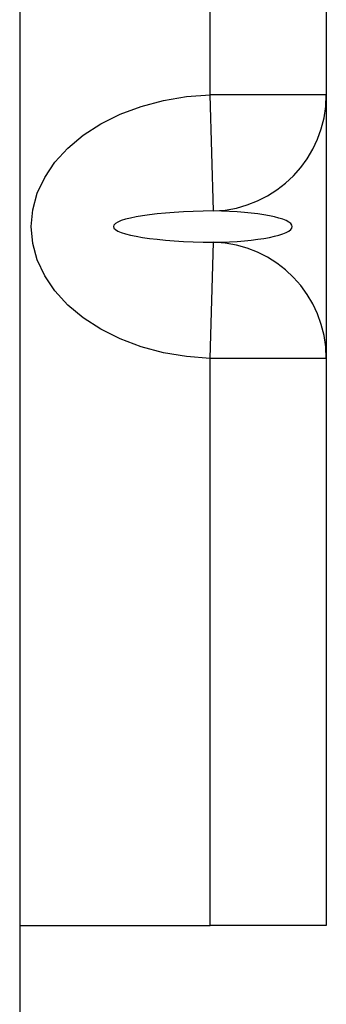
# Model space of a CAD drawing. Header units: inches. Extents: x 5 to 143, y 9 to 75.
# Tile 92 of 125: x 85.645 to 85.935, y 29.799 to 30.728. Entities that reach past the tile are written whole.
import ezdxf

# ---------------------------------------------------------------- set-up
doc = ezdxf.new("R2010")
doc.units = ezdxf.units.IN
doc.header["$MEASUREMENT"] = 0
doc.layers.add('Visible Edges(ANSI)', color=7, linetype='Continuous', lineweight=25)
doc.layers.add('Visible Tangent Edges(ANSI)', color=7, linetype='Continuous', lineweight=25)

msp = doc.modelspace()

# ---------------------------------------------------------------- linework, layer by layer
at = {"layer": 'Visible Edges(ANSI)'}
for p, q in [((85.64522, 56.51508), (85.64522, 27.03408)), ((85.93474, 30.73941), (85.93474, 30.65692)), ((85.93474, 30.65692), (85.93474, 30.40813)), ((85.93474, 30.40813), (85.93474, 29.87308)), ((85.64522, 29.87308), (85.825, 29.87308)), ((85.93474, 29.87308), (85.825, 29.87308))]:
    msp.add_line(p, q, dxfattribs=at)
at = {"layer": 'Visible Tangent Edges(ANSI)'}
for p, q in [((85.825, 30.65692), (85.825, 30.73922)), ((85.82818, 30.54727), (85.825, 30.65692)), ((85.93474, 30.65692), (85.825, 30.65692)), ((85.825, 30.40813), (85.82818, 30.51778)), ((85.93474, 30.40813), (85.825, 30.40813)), ((85.825, 29.87308), (85.825, 30.40813))]:
    msp.add_line(p, q, dxfattribs=at)
at = {"layer": 'Visible Tangent Edges(ANSI)', "flags": 128}
msp.add_lwpolyline([(85.825, 30.40813), (85.8027, 30.40981), (85.78088, 30.41348), (85.75989, 30.41906), (85.74006, 30.42646), (85.72173, 30.4356), (85.7052, 30.44632), (85.69073, 30.45844), (85.67856, 30.47176), (85.66888, 30.48607), (85.66185, 30.50113), (85.65759, 30.5167), (85.65616, 30.53253), (85.65759, 30.54835), (85.66185, 30.56393), (85.66888, 30.57899), (85.67856, 30.59329), (85.69073, 30.60661), (85.7052, 30.61873), (85.72173, 30.62945), (85.74006, 30.63859), (85.75989, 30.646), (85.78088, 30.65158), (85.8027, 30.65525), (85.825, 30.65692)], dxfattribs=at)
at = {"layer": 'Visible Tangent Edges(ANSI)'}
for centre, major_axis, ratio, start_param, end_param in [((85.825, 30.65692), (0.10974, 0), 0.999578, 4.741425, 6.283185), ((85.83223, 30.53253), (-0.09847, 0), 0.149889, 4.753458, 7.812913), ((85.825, 30.53253), (0.0776, 0), 0.190209, 4.753458, 7.812913), ((85.825, 30.40813), (0.10974, 0), 0.999578, 0, 1.54176)]:
    msp.add_ellipse(centre, major_axis=major_axis, ratio=ratio, start_param=start_param, end_param=end_param, dxfattribs=at)

doc.saveas('drawing.dxf')
